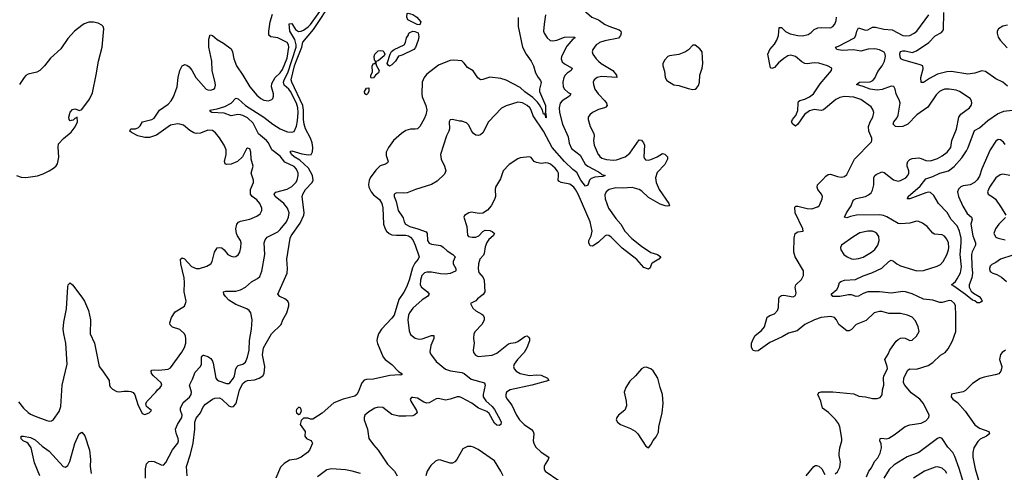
# Model space of a CAD drawing. Header units: inches. Extents: x 1771504 to 1971212, y 471788 to 643615.
# Tile 244 of 256: x 1805037 to 1813482, y 592420 to 596307. Entities that reach past the tile are written whole.
import ezdxf

# ---------------------------------------------------------------- set-up
doc = ezdxf.new("R2010")
doc.units = ezdxf.units.IN
doc.header["$MEASUREMENT"] = 0
doc.layers.add('B8509', color=7, linetype='Continuous')
doc.layers.add('B8519', color=7, linetype='Continuous')

msp = doc.modelspace()

# ---------------------------------------------------------------- linework, layer by layer
at = {"layer": 'B8509', "color": 5}
for points, elevation in [([(1806473.7, 592390), (1806468.2, 592470), (1806502.5, 592577.5), (1806523.8, 592670), (1806539, 592790), (1806539.2, 592850), (1806550, 592886.7), (1806588.2, 592931.8), (1806610, 592981.6), (1806630, 593006.4), (1806690, 593048.4), (1806710, 593057.6), (1806750, 593061.1), (1806770.4, 593050), (1806830, 592991.7), (1806850, 592983.2), (1806870, 592986.9), (1806890, 593008.9), (1806896.3, 593023.7), (1806923.4, 593130), (1806950, 593182.6), (1806970, 593199.8), (1806990, 593207.5), (1807050, 593214), (1807090, 593227.8), (1807120.8, 593250), (1807133.3, 593270), (1807140.7, 593330), (1807120.3, 593430), (1807129, 593490), (1807197.2, 593610), (1807279.1, 593690), (1807294.2, 593730), (1807327.6, 593790), (1807343.9, 593850), (1807345.7, 593870), (1807337.4, 593890), (1807310, 593911.1), (1807269.2, 593930), (1807251.6, 593950), (1807329.8, 594130.2), (1807332.8, 594170), (1807328.7, 594250), (1807358, 594430), (1807365.8, 594450), (1807441, 594559), (1807473.7, 594630), (1807475.4, 594650), (1807458.7, 594790), (1807464.7, 594810), (1807489.4, 594850), (1807545.6, 594910), (1807555.3, 594930), (1807548.4, 594970), (1807512.9, 595032.9), (1807440, 595100), (1807390.8, 595130), (1807367.3, 595150), (1807363, 595163), (1807354, 595170), (1807361, 595179), (1807370, 595181.1), (1807455.6, 595155.6), (1807514.4, 595145.6), (1807536, 595150), (1807547.8, 595172.2), (1807550.4, 595210), (1807545.1, 595250), (1807530.5, 595290), (1807488.8, 595368.8), (1807476.2, 595410), (1807470, 595450), (1807469.8, 595530), (1807464.6, 595570), (1807369.6, 595770), (1807366.6, 595790), (1807394.5, 595910), (1807410, 595957.9), (1807457.5, 596070), (1807466.1, 596113.9), (1807555.8, 596224.2), (1807720.2, 596470)], 440), ([(1810000, 596524), (1809965.3, 596510), (1809939.5, 596490), (1809884, 596430), (1809874, 596410), (1809876, 596390), (1809943, 596330), (1810000, 596304.7)], 480), ([(1806115.1, 592370), (1806116.2, 592450), (1806125.6, 592494.4), (1806145.6, 592514.4), (1806170, 592516.3), (1806190, 592513.4), (1806250, 592484), (1806270, 592480.7), (1806290, 592504), (1806347.2, 592612.8), (1806393.3, 592670), (1806398, 592690), (1806395.4, 592710), (1806377.5, 592757.5), (1806373.8, 592790), (1806389.2, 592830.8), (1806427.1, 592890), (1806429.7, 592910), (1806415.1, 592950), (1806414.8, 592970), (1806440.2, 593019.8), (1806494.2, 593065.8), (1806508, 593090), (1806509, 593110), (1806493.6, 593170), (1806519.5, 593220.5), (1806540.8, 593279.2), (1806587.7, 593330), (1806595.1, 593350), (1806596.2, 593410), (1806601.4, 593418.5), (1806610, 593427.7), (1806613.2, 593426.8), (1806650, 593415.6), (1806676.5, 593396.5), (1806690, 593376.3), (1806696.3, 593356.3), (1806719.8, 593230), (1806730, 593215.8), (1806745.4, 593205.4), (1806810, 593182.5), (1806830, 593183.8), (1806839.7, 593190), (1806870, 593227.6), (1806879.1, 593250), (1806890.6, 593309.4), (1806901.1, 593330), (1806910, 593337.3), (1806951.8, 593348.2), (1806973.6, 593366.4), (1806991, 593409), (1807003.6, 593470), (1807008.1, 593551.9), (1807024.8, 593650), (1807029.8, 593729.8), (1807018.3, 593790), (1807005.6, 593810), (1806985, 593825), (1806890, 593861.8), (1806830, 593898.9), (1806800.7, 593930), (1806788.7, 593950), (1806784.5, 593970), (1806804, 593976), (1806890, 593976.2), (1806930, 593988.2), (1806973.3, 594010), (1807024, 594056), (1807076.6, 594083.4), (1807097.3, 594102.7), (1807113.3, 594146.7), (1807140.4, 594290), (1807134.5, 594390), (1807141.8, 594418.2), (1807160.3, 594439.6), (1807250, 594486.8), (1807270, 594504.2), (1807325.9, 594570), (1807343.4, 594610), (1807347.1, 594650), (1807333.8, 594690), (1807301.5, 594730), (1807228, 594790), (1807219.7, 594810), (1807234.7, 594825.3), (1807330, 594851.8), (1807370, 594874.7), (1807404.2, 594910), (1807415.5, 594930), (1807425.7, 594970), (1807424.2, 594990), (1807410, 595023.5), (1807390, 595045.5), (1807310, 595083.4), (1807270, 595134.9), (1807200.5, 595190), (1807169.9, 595250), (1807153, 595270), (1807086.3, 595326.3), (1807038, 595418), (1806990, 595463.6), (1806950, 595484.9), (1806930, 595490.4), (1806907.9, 595492.1), (1806850, 595482.2), (1806790, 595503.8), (1806686, 595510), (1806675.3, 595515.3), (1806668.7, 595530), (1806730, 595541.2), (1806797.5, 595562.5), (1806849.9, 595590.1), (1806890, 595632.9), (1806910, 595627.9), (1806973.5, 595570), (1807130.1, 595470.1), (1807208.9, 595408.9), (1807270, 595370.1), (1807310, 595351.5), (1807334.4, 595345.6), (1807370, 595341.2), (1807390, 595347.2), (1807410, 595392), (1807420.2, 595439.8), (1807426.3, 595510), (1807422.9, 595550), (1807409.6, 595590), (1807359.2, 595690), (1807345, 595710), (1807304.6, 595744.6), (1807299.1, 595770), (1807305, 595790), (1807336.4, 595850), (1807408.4, 596070), (1807409.4, 596090), (1807396.2, 596136.2), (1807354.2, 596210), (1807349.1, 596270.9), (1807370, 596273.5), (1807403.1, 596223.1), (1807427.1, 596207.1), (1807450, 596207.9), (1807470, 596217.5), (1807510, 596244.6), (1807530, 596264.8), (1807663.2, 596450)], 460), ([(1805026, 593026), (1805068.9, 592970), (1805110, 592932.9), (1805130, 592920.7), (1805170, 592901.2), (1805270, 592864.2), (1805290, 592859.5), (1805310, 592861.6), (1805326.6, 592873.4), (1805375.9, 592944.1), (1805390, 592986), (1805401.1, 593170), (1805442.8, 593350), (1805433.6, 593530), (1805414.4, 593610), (1805409.8, 593650.2), (1805416, 593710), (1805437, 593823), (1805450, 594014), (1805453.2, 594030), (1805470, 594046.8), (1805490, 594030.6), (1805570, 593925.5), (1805591.6, 593890), (1805627.6, 593810), (1805644, 593730), (1805642.4, 593610), (1805679.7, 593530), (1805718.4, 593330), (1805750.7, 593290), (1805804, 593210), (1805807.7, 593170), (1805813.7, 593153.7), (1805833.2, 593133.2), (1805870, 593114.8), (1805890, 593110.8), (1805930, 593117.3), (1805970, 593117.3), (1805990, 593114.8), (1806010, 593106), (1806025.5, 593085.5), (1806050, 593002), (1806085.8, 592925.8), (1806110, 592916), (1806148, 592930), (1806168, 592950), (1806125.6, 592985.6), (1806119, 593010), (1806129.2, 593030), (1806205.2, 593110), (1806219, 593130), (1806242.7, 593150), (1806254.5, 593170), (1806251.5, 593190), (1806183.6, 593250), (1806167.3, 593270), (1806163.7, 593290), (1806170, 593296.3), (1806190, 593301.3), (1806230, 593298.6), (1806310, 593307.6), (1806330, 593318), (1806427.3, 593452.7), (1806449, 593491), (1806460.8, 593530), (1806462.7, 593570), (1806459.8, 593590), (1806449.7, 593610), (1806410, 593645.4), (1806347.2, 593667.2), (1806327.3, 593687.3), (1806324.2, 593704.2), (1806339.8, 593750), (1806370, 593798), (1806450, 593846), (1806462.7, 593877.3), (1806463.7, 593890), (1806447.6, 593970), (1806449.8, 594050.2), (1806446.3, 594090), (1806419.8, 594210), (1806415.1, 594250), (1806430, 594261.6), (1806450, 594253.4), (1806510, 594189.1), (1806550, 594169.2), (1806578, 594170), (1806641.2, 594190), (1806675.1, 594210), (1806688.2, 594231.8), (1806706.9, 594310), (1806730, 594348.2), (1806750, 594352.2), (1806770, 594346.7), (1806790, 594330.4), (1806823.1, 594290), (1806850, 594275.2), (1806870, 594271.7), (1806890, 594274.9), (1806911.7, 594288.3), (1806925.1, 594310), (1806934.8, 594350), (1806936.5, 594390), (1806930, 594411.6), (1806904.4, 594450), (1806896.4, 594470), (1806890.9, 594510), (1806898.9, 594550), (1806912.1, 594567.9), (1806930, 594577), (1807010, 594593.1), (1807070, 594619.5), (1807098.7, 594641.3), (1807113.3, 594670), (1807112.8, 594690), (1807095.6, 594730), (1807070, 594761), (1807031.1, 594790), (1807016.4, 594810), (1807017.2, 594850), (1807040.8, 594910), (1807042, 594930), (1807023.5, 594990), (1807039.6, 595050), (1807021.3, 595110), (1807018.4, 595170), (1807010, 595197.2), (1806990, 595205.2), (1806982.4, 595197.6), (1806948.4, 595130), (1806905.5, 595090), (1806850, 595066.6), (1806810, 595064.5), (1806799, 595070), (1806792.7, 595090), (1806808.2, 595150), (1806808.4, 595190), (1806789.8, 595230), (1806750, 595293.6), (1806716.8, 595336.8), (1806690, 595354.3), (1806650, 595357.4), (1806587.8, 595332.2), (1806550, 595331), (1806530, 595336.4), (1806496.2, 595356.2), (1806440.5, 595400.5), (1806411.4, 595411.4), (1806390, 595412.7), (1806330, 595401), (1806210, 595316.5), (1806150, 595295.2), (1806110, 595296.5), (1806050, 595309.2), (1805997.1, 595337.1), (1805982, 595350), (1805990, 595370.3), (1806030, 595371.3), (1806057.2, 595382.8), (1806070, 595394.4), (1806088.8, 595431.2), (1806169.4, 595450), (1806190, 595462.4), (1806237.2, 595530), (1806310, 595582.3), (1806335.7, 595610), (1806355.3, 595644.7), (1806386.8, 595730), (1806395.8, 595810), (1806409.9, 595870.1), (1806429.8, 595910.2), (1806442.3, 595917.7), (1806450, 595921.6), (1806470, 595917.1), (1806490, 595903), (1806513.4, 595873.4), (1806548.7, 595810), (1806637.3, 595710), (1806650, 595704.2), (1806676.6, 595703.4), (1806699, 595710), (1806710, 595718.8), (1806716, 595744), (1806713.7, 595766.3), (1806686.3, 595870), (1806684.2, 595950), (1806659, 596070), (1806659.8, 596140.2), (1806670, 596177.3), (1806690, 596170.4), (1806730, 596136.5), (1806784.7, 596104.7), (1806850, 596055.5), (1806860.9, 596030), (1806872.9, 595970), (1806896.5, 595910), (1806951.8, 595831.8), (1807010, 595730.4), (1807070, 595660.3), (1807103.7, 595630), (1807130, 595615.2), (1807170, 595611.8), (1807198.5, 595621.5), (1807208.2, 595631.8), (1807214.7, 595650), (1807213.3, 595670), (1807196, 595730), (1807199.8, 595760.2), (1807227.2, 595810), (1807270, 595851.6), (1807290, 595880.2), (1807330, 595976.1), (1807345.8, 596070), (1807341.8, 596090), (1807329.8, 596110), (1807250, 596152.3), (1807190, 596159.3), (1807174.1, 596174.1), (1807172.5, 596210), (1807184.9, 596290), (1807205.8, 596354.2)], 480), ([(1809313.3, 596326.7), (1809311.5, 596248.5), (1809349.1, 596070), (1809380.2, 596010), (1809424.9, 595950), (1809443.8, 595910), (1809462, 595850), (1809484.4, 595810), (1809504.9, 595784.9), (1809508.8, 595768.8), (1809495.6, 595710), (1809496.5, 595690), (1809545.5, 595570), (1809547.1, 595512.9), (1809543.6, 595503.6), (1809550, 595502), (1809551.7, 595468.3), (1809550, 595465.2), (1809546.8, 595486.8), (1809538, 595498), (1809530, 595497.2), (1809521, 595530), (1809495.8, 595575.8), (1809477.9, 595597.9), (1809439.1, 595639.1), (1809368.5, 595688.5), (1809330, 595724.1), (1809210, 595788.4), (1809163.1, 595803.1), (1809070, 595812.2), (1809010, 595792.9), (1808990, 595791.1), (1808966.9, 595806.9), (1808927.3, 595867.3), (1808877.4, 595897.4), (1808850, 595935.1), (1808830, 595953.6), (1808760.1, 595960.1), (1808730, 595957.7), (1808650, 595924.8), (1808630, 595915.8), (1808530, 595838), (1808505.5, 595810), (1808489.2, 595770), (1808484.6, 595670), (1808490, 595645.7), (1808521.6, 595570), (1808527.6, 595530), (1808519.7, 595490), (1808505.2, 595454.8), (1808470.1, 595389.9), (1808450, 595370.7), (1808430, 595366.1), (1808390, 595366.7), (1808350, 595355.6), (1808312.5, 595330), (1808244.2, 595270), (1808199, 595210), (1808180.1, 595170), (1808180.1, 595140.1), (1808196.1, 595090), (1808190, 595077), (1808174.7, 595065.3), (1808128.8, 595051.2), (1808090, 595015.6), (1808042.6, 594950), (1808033.2, 594926.8), (1808027.8, 594892.2), (1808030.1, 594870), (1808050, 594829.5), (1808070, 594802.9), (1808123, 594762.9), (1808142.9, 594730), (1808150.9, 594690.9), (1808157.7, 594550), (1808170.1, 594510), (1808181.8, 594490), (1808204.8, 594470), (1808230, 594460.8), (1808270, 594456.6), (1808350, 594457.7), (1808372.3, 594452.3), (1808390, 594440.9), (1808410, 594415.6), (1808430, 594372.4), (1808462.4, 594270), (1808455.5, 594250), (1808424.5, 594215.5), (1808404.5, 594175.5), (1808376.3, 594070), (1808355, 594010), (1808332.6, 593967.4), (1808290, 593904.2), (1808247.8, 593770), (1808230, 593743.4), (1808139.5, 593650), (1808115.3, 593610), (1808102.7, 593570), (1808100.6, 593550), (1808105.2, 593525.2), (1808153, 593410), (1808170, 593390.2), (1808230, 593346.5), (1808286, 593286), (1808314, 593270), (1808316, 593264), (1808305.4, 593254.6), (1808298, 593258), (1808212.2, 593252.2), (1808070, 593219.2), (1808010, 593218.3), (1807990, 593211.5), (1807972.7, 593190), (1807940.5, 593110), (1807927.3, 593090), (1807910, 593075.1), (1807810.3, 593049.7), (1807730, 593017), (1807630, 592929.2), (1807550, 592878), (1807530, 592878), (1807510, 592886), (1807470, 592886), (1807450, 592866), (1807442, 592830), (1807484.7, 592770), (1807481, 592730), (1807498, 592710), (1807533.2, 592693.2), (1807542.8, 592682.8), (1807546.8, 592670), (1807532.4, 592630), (1807522.4, 592610), (1807504.9, 592590), (1807450, 592549.8), (1807410, 592532.3), (1807350, 592524.2), (1807304.4, 592495.6), (1807274.6, 592465.4), (1807234, 592370)], 440), ([(1809546.3, 596350), (1809534.3, 596270), (1809530.3, 596210), (1809534.6, 596190), (1809559.5, 596150), (1809587.5, 596127.5), (1809610, 596124.6), (1809643.7, 596130), (1809710, 596157), (1809790, 596160.4), (1809800.4, 596150), (1809780.7, 596139.3), (1809730, 596079.3), (1809684.3, 595990), (1809681.6, 595970), (1809690, 595945.2), (1809708.1, 595928.1), (1809775.8, 595890), (1809765.3, 595870), (1809731.2, 595848.8), (1809714, 595830), (1809703, 595810), (1809694.5, 595770), (1809697.5, 595730), (1809708.3, 595710), (1809741.5, 595681.5), (1809764, 595670), (1809753.4, 595650), (1809690.3, 595610), (1809673.4, 595590), (1809662.7, 595550), (1809667.6, 595510), (1809693.7, 595410), (1809742, 595302), (1809750, 595247), (1809770, 595201.9), (1809842.6, 595142.6), (1809887.9, 595067.9), (1809908.8, 595048.8), (1810000, 594999.4)], 460), ([(1805010.2, 594970.2), (1805050, 594954.2), (1805090, 594952), (1805190, 594966.5), (1805237.4, 594982.6), (1805291, 595009), (1805327, 595033), (1805348.2, 595051.8), (1805360.7, 595070), (1805373, 595127), (1805366.1, 595213.9), (1805370, 595240.7), (1805412.6, 595287.4), (1805479.3, 595340.7), (1805513.2, 595386.8), (1805531.9, 595430), (1805530, 595468.7), (1805510, 595459.3), (1805494.4, 595445.6), (1805479, 595441), (1805470, 595438.9), (1805461, 595450), (1805458.8, 595470), (1805470, 595514.3), (1805490, 595536.9), (1805510, 595541.7), (1805550, 595527.3), (1805570, 595537), (1805635, 595625), (1805660, 595680), (1805693.9, 595833.9), (1805712.6, 595950), (1805742.9, 596070), (1805759.5, 596230), (1805752.7, 596250), (1805741.5, 596261.5), (1805710, 596277.2), (1805670, 596286), (1805630, 596287), (1805590, 596271.6), (1805570, 596258.4), (1805506.7, 596210), (1805450, 596145.1), (1805390, 596055.6), (1805302.2, 595977.8), (1805248.7, 595910), (1805210.4, 595870), (1805183.2, 595856.8), (1805110, 595838.7), (1805090, 595826.6), (1805074.6, 595810), (1805035.6, 595750)], 520), ([(1810000, 596103.7), (1809980.3, 596090), (1809951.7, 596050), (1809946.7, 596030), (1809952, 596010), (1809980.2, 595970), (1810000, 595952.2)], 480), ([(1810000, 595812.2), (1809990.4, 595810), (1809964.6, 595790), (1809956.5, 595770), (1809956.9, 595750), (1809970.2, 595710), (1809998.8, 595670), (1810000, 595668.7)], 480), ([(1810000, 594957.2), (1809970, 594954.1), (1809937, 594943), (1809923.9, 594930), (1809910, 594885.2), (1809890, 594878.2), (1809850, 594927.8), (1809815.2, 594995.2), (1809781.1, 595021.1), (1809710, 595090), (1809603.8, 595210), (1809530.4, 595350), (1809440.3, 595480.3), (1809423.4, 595530), (1809411.4, 595550), (1809390, 595570.8), (1809350, 595592.1), (1809310, 595598.5), (1809210, 595568.6), (1809170, 595548.4), (1809056.5, 595430), (1809010, 595337), (1808990, 595318.4), (1808970, 595311.8), (1808950, 595316.2), (1808929.7, 595329.7), (1808912.9, 595352.9), (1808890, 595401.2), (1808870, 595421.2), (1808830, 595435.3), (1808810, 595435.3), (1808750, 595448.7), (1808730, 595448), (1808721, 595430), (1808722.8, 595370), (1808717.3, 595350), (1808696.3, 595310), (1808646, 595150), (1808650.7, 595110), (1808679.5, 595050), (1808690.4, 595010), (1808679, 594981), (1808618.2, 594921.8), (1808568.2, 594891.8), (1808431.1, 594848.9), (1808359.4, 594820.6), (1808330, 594816.9), (1808270, 594821.6), (1808250, 594808), (1808248, 594790), (1808265.2, 594745.2), (1808283.6, 594670), (1808324.6, 594604.6), (1808333.4, 594570), (1808345.3, 594550), (1808381.7, 594530), (1808451.8, 594511.8), (1808524.3, 594484.3), (1808532.8, 594470), (1808535.1, 594410), (1808548.9, 594388.9), (1808570, 594380.4), (1808650, 594368.1), (1808670, 594354.6), (1808701.8, 594321.8), (1808752.2, 594290), (1808771.7, 594270), (1808755.4, 594230), (1808754.5, 594210), (1808777.6, 594170), (1808778, 594150), (1808773.4, 594146.6), (1808730, 594128.7), (1808690, 594122.2), (1808645.2, 594125.2), (1808570, 594139.1), (1808530, 594139.9), (1808507.8, 594132.2), (1808486.8, 594110), (1808473.2, 594070), (1808471, 594030), (1808481.8, 594010), (1808535.2, 593970), (1808547.4, 593950), (1808533.7, 593930), (1808490, 593900.3), (1808409.1, 593830), (1808379, 593790), (1808371.2, 593768.8), (1808367.1, 593730), (1808376.4, 593636.4), (1808390, 593604), (1808430, 593573.4), (1808462.8, 593562.8), (1808490, 593566.7), (1808570, 593595.8), (1808590, 593594), (1808588.2, 593570), (1808564.5, 593510), (1808555.6, 593455.6), (1808558.9, 593438.9), (1808610, 593373), (1808690, 593306.7), (1808731.7, 593291.7), (1808830, 593277), (1808850, 593268.4), (1808910, 593220.2), (1809022, 593190), (1809027.7, 593170), (1809011.8, 593090), (1809012.9, 593070), (1809034.2, 593034.2), (1809090, 592984.9), (1809110, 592961.1), (1809157, 592870), (1809164.9, 592850), (1809164.7, 592830), (1809150, 592822.7), (1809130, 592825.6), (1809110, 592842.9), (1809064.5, 592924.5), (1809043.7, 592943.7), (1808972.1, 592970), (1808914.1, 593014.1), (1808830, 593061.3), (1808810, 593068.3), (1808790, 593069.8), (1808730, 593048.8), (1808690, 593041.2), (1808630, 593053.1), (1808610, 593052.6), (1808550, 593016), (1808530, 593015.1), (1808503.9, 593023.9), (1808450, 593056), (1808410, 593064), (1808398, 593062), (1808384.7, 593050), (1808391, 593030), (1808438.8, 592950), (1808444.7, 592930), (1808427.1, 592912.9), (1808410, 592906), (1808350, 592901.6), (1808290, 592903.6), (1808230, 592917), (1808150, 592976.9), (1808110, 592979.1), (1808082, 592970), (1808030, 592938.9), (1807998.4, 592910), (1807990.4, 592890), (1807990.4, 592870), (1808019.1, 592790), (1808032.7, 592710), (1808070, 592655.5), (1808110.4, 592610), (1808191.7, 592490), (1808250.3, 592430), (1808275.2, 592390)], 460), ([(1810000, 595534.7), (1809988.5, 595531.5), (1809950.5, 595510), (1809927.7, 595490), (1809913.4, 595470), (1809912.4, 595450), (1809929.2, 595389.2), (1809961.3, 595330), (1809963.7, 595310), (1809956.9, 595270), (1809964.9, 595230), (1809998.9, 595150), (1810000, 595148.3)], 480), ([(1810000, 594396.3), (1809990, 594387), (1809950, 594363.5), (1809930, 594364.5), (1809917.6, 594390), (1809917.6, 594410), (1809937.4, 594450), (1809945.7, 594490), (1809929.8, 594570), (1809827.7, 594807.7), (1809804.9, 594850), (1809788.9, 594870), (1809754, 594894), (1809680.9, 594910), (1809661, 594921), (1809653.8, 594930), (1809658.1, 594970), (1809656.8, 594990), (1809650, 595006), (1809630, 595032.9), (1809590, 595066.4), (1809570, 595076.1), (1809550, 595078), (1809510, 595072.4), (1809470, 595079.7), (1809449.3, 595090), (1809424.7, 595124.7), (1809410, 595129.2), (1809330, 595120.9), (1809310, 595112.3), (1809236, 595064), (1809183.1, 595010), (1809159.5, 594940.5), (1809117.3, 594870), (1809114, 594850), (1809118, 594790), (1809110, 594762), (1809080.5, 594710), (1809048.6, 594671.4), (1809010, 594644.5), (1808978.4, 594641.6), (1808910, 594653), (1808890, 594649.5), (1808853.2, 594626.8), (1808846, 594610), (1808871.1, 594531.1), (1808877.5, 594457.5), (1808886.2, 594446.2), (1808918.5, 594438.5), (1808950, 594439.8), (1808974.5, 594450), (1809010, 594487.4), (1809030, 594499), (1809070, 594498), (1809089.2, 594489.2), (1809108.5, 594470), (1809098.7, 594450), (1809061.6, 594418.4), (1809044.7, 594395.3), (1809030, 594357), (1809021.3, 594298.7), (1809014.8, 594285.2), (1808984, 594250), (1808972.4, 594210), (1808969.1, 594169.1), (1808975.1, 594135.1), (1809012.2, 594092.2), (1809020.3, 594070), (1809026, 593970), (1809011.8, 593948.2), (1808962.8, 593910), (1808950, 593894), (1808902, 593870), (1808924.7, 593830), (1808950, 593806), (1808999.9, 593779.9), (1809010.8, 593770), (1809019.1, 593750), (1809019.1, 593730), (1809013, 593710), (1809000.5, 593690), (1808942.4, 593630), (1808932.2, 593610), (1808930.3, 593570.3), (1808935.8, 593530), (1808926.4, 593470), (1808928.4, 593450), (1808945.7, 593425.7), (1808970, 593416.4), (1809090, 593425.7), (1809130, 593443.6), (1809230, 593523.1), (1809250, 593530.3), (1809290, 593534.3), (1809310, 593543.6), (1809370, 593587.2), (1809390, 593591.8), (1809402, 593582), (1809408.4, 593570), (1809408.8, 593550), (1809386.4, 593490), (1809364.3, 593450), (1809307.5, 593390), (1809278.5, 593350), (1809272.7, 593330), (1809278.3, 593310), (1809294.3, 593290), (1809330, 593267.7), (1809410, 593253.2), (1809470, 593258.6), (1809510, 593255.4), (1809564.4, 593230), (1809574.9, 593210), (1809430, 593168.7), (1809242.8, 593130), (1809212.4, 593110), (1809206, 593090), (1809207.6, 593070), (1809216.5, 593050), (1809257.4, 592997.4), (1809298, 592910), (1809323.2, 592870), (1809362.2, 592830), (1809427.3, 592787.3), (1809441.3, 592770), (1809446.4, 592750), (1809442, 592690), (1809446, 592670), (1809460.6, 592640.6), (1809510, 592592.3), (1809576.4, 592550), (1809569, 592530), (1809542.3, 592490), (1809536.3, 592470), (1809535.6, 592450), (1809544.7, 592430), (1809660.2, 592350)], 480), ([(1805210.8, 592390), (1805162.9, 592502.9), (1805136.4, 592630), (1805110, 592667.6), (1805097.7, 592677.7), (1805066.2, 592690), (1805050, 592708.4), (1805049.4, 592730), (1805070, 592731.6), (1805130, 592720.2), (1805170, 592698.6), (1805230, 592644.4), (1805290, 592602.7), (1805408.5, 592470), (1805430, 592465.3), (1805450, 592480.3), (1805466.4, 592513.6), (1805510, 592667.3), (1805547.9, 592752.1), (1805570, 592764.7), (1805594.6, 592734.6), (1805634.4, 592610), (1805645.3, 592530), (1805640.8, 592470), (1805650.4, 592410)], 460), ([(1809183.1, 592390), (1809164, 592430), (1809110, 592519.3), (1808970, 592615.1), (1808930, 592635.1), (1808910, 592641.2), (1808876.9, 592643.1), (1808838, 592622), (1808787.3, 592530), (1808770.3, 592509.7), (1808750, 592499.5), (1808730, 592499.6), (1808650, 592525.4), (1808630, 592526.3), (1808603.8, 592516.2), (1808562, 592478), (1808530.7, 592430), (1808519.1, 592390)], 480), ([(1807959, 592410), (1807888.7, 592430), (1807830, 592441), (1807710, 592449.6), (1807670, 592440.9), (1807590, 592381.2)], 460)]:
    msp.add_lwpolyline(points, dxfattribs=dict(at, elevation=elevation))
for points, elevation in [([(1808470, 596262), (1808444.8, 596264.8), (1808366, 596306), (1808356.2, 596330), (1808360.1, 596359.9), (1808370, 596364), (1808410, 596352.3), (1808442.4, 596330), (1808476.4, 596290)], 420), ([(1808210, 595909.4), (1808196.5, 595916.5), (1808189.7, 595930.3), (1808214.3, 596010), (1808227.1, 596032.9), (1808249.8, 596050.2), (1808334, 596090), (1808346, 596110), (1808354, 596150), (1808369.4, 596170.6), (1808374.5, 596190), (1808382.7, 596197.3), (1808410, 596207.2), (1808426.9, 596206.9), (1808453.2, 596193.2), (1808459.9, 596159.9), (1808455.6, 596130), (1808431.5, 596068.5), (1808418, 596050), (1808317.5, 596002.5), (1808286.5, 595993.5), (1808259.1, 595950), (1808230, 595919.5)], 420), ([(1808050, 595806), (1808047.6, 595810), (1808049.7, 595830), (1808063.9, 595856.1), (1808060.7, 595910), (1808070, 595931), (1808088, 595932), (1808089, 595950), (1808081, 595961), (1808075.8, 595990), (1808082.6, 596010), (1808110, 596038.4), (1808130, 596043.1), (1808150, 596040.4), (1808160.4, 596030), (1808168.5, 596010), (1808162.6, 595997.4), (1808110, 595954), (1808090.8, 595949.2), (1808090.5, 595930), (1808096.4, 595910), (1808119.3, 595870), (1808115.5, 595850), (1808088, 595832), (1808070, 595808.2)], 420), ([(1808010, 595662), (1807997, 595670), (1807995.4, 595690), (1808010, 595720.5), (1808030, 595721), (1808032.2, 595690), (1808020.4, 595670)], 420), ([(1807430, 592979.3), (1807410, 592959), (1807408.2, 592948.2), (1807411.3, 592930), (1807430, 592916), (1807440.4, 592919.6), (1807454, 592946), (1807448.7, 592970)], 440)]:
    msp.add_lwpolyline(points, close=True, dxfattribs=dict(at, elevation=elevation))
at = {"layer": 'B8519', "color": 5}
for points, elevation in [([(1810000, 596304.7), (1810010, 596300.2), (1810052.4, 596270), (1810090.9, 596250.9), (1810179.6, 596219.6), (1810192, 596210), (1810196, 596190), (1810189.1, 596170), (1810171.8, 596148.2), (1810054.5, 596125.5), (1810010, 596110.7), (1810000, 596103.7)], 480), ([(1812030, 592407.3), (1812050, 592424), (1812070, 592464.7), (1812077, 592510), (1812065.1, 592565.1), (1812065.1, 592585.1), (1812070.9, 592630), (1812087.3, 592690), (1812087.4, 592710), (1812070.7, 592810.7), (1812058.3, 592838.3), (1812033, 592873), (1811973, 592933), (1811923, 592970), (1811907.3, 593030), (1811881.6, 593090), (1811884.4, 593095.6), (1811893.1, 593106.9), (1811910, 593112.9), (1812011, 593111), (1812190, 593093.4), (1812233.9, 593073.9), (1812290, 593068.1), (1812350, 593054.4), (1812390, 593053.4), (1812418, 593062), (1812433.3, 593086.7), (1812437.4, 593130), (1812448, 593170), (1812445.1, 593230), (1812449.7, 593250), (1812478.9, 593310), (1812478.3, 593330), (1812456.9, 593390), (1812485, 593435), (1812500.4, 593470), (1812554.1, 593545.9), (1812570, 593561.1), (1812590, 593571.8), (1812610, 593576), (1812630, 593573.1), (1812670, 593551.8), (1812690, 593555.3), (1812729.7, 593590.3), (1812752, 593630), (1812742.9, 593670), (1812721, 593721), (1812690, 593752.4), (1812650, 593768.5), (1812590, 593783), (1812490, 593784.8), (1812430, 593801.4), (1812410, 593802.4), (1812366.4, 593790), (1812296.1, 593723.9), (1812212, 593690), (1812170, 593648.2), (1812150, 593636.3), (1812130, 593636), (1812077.3, 593677.3), (1812063.7, 593690), (1812042, 593730), (1812025.2, 593750), (1811990, 593759.1), (1811910, 593748.7), (1811853, 593730), (1811770.1, 593689.9), (1811704.7, 593635.3), (1811630, 593614.6), (1811575.9, 593584.1), (1811470, 593535), (1811370, 593464.2), (1811350, 593460.5), (1811327.6, 593467.6), (1811312, 593492), (1811314.5, 593530), (1811329.7, 593570.3), (1811345.7, 593594.3), (1811400.6, 593639.4), (1811426.3, 593670), (1811448.2, 593751.8), (1811470, 593767.7), (1811510, 593781.6), (1811535.1, 593810), (1811545.1, 593834.9), (1811547.8, 593910), (1811553.8, 593926.2), (1811570, 593938), (1811590, 593940.4), (1811670, 593927.3), (1811690, 593938), (1811697, 593963), (1811687.6, 594007.6), (1811693, 594030), (1811742.5, 594077.5), (1811758.7, 594110), (1811758, 594150), (1811688.4, 594270), (1811675.1, 594310), (1811679.2, 594430), (1811687.4, 594472.6), (1811710, 594485.5), (1811755.3, 594490), (1811752.7, 594510), (1811688.5, 594648.5), (1811683.9, 594696.1), (1811694.7, 594705.3), (1811710, 594706.5), (1811790, 594686.4), (1811830, 594683.6), (1811880.4, 594699.6), (1811894, 594710), (1811899.4, 594720.6), (1811919.6, 594770), (1811922, 594790), (1811913.5, 594810), (1811882.7, 594850), (1811876, 594870), (1811880.4, 594890), (1811926.4, 594933.6), (1811950, 594964.9), (1811970, 594978.9), (1811990, 594979.6), (1812050, 594960.2), (1812083.7, 594956.3), (1812110, 594962), (1812130, 594978.4), (1812195.8, 595110), (1812341.5, 595258.5), (1812346.3, 595270), (1812345.7, 595290), (1812320.3, 595350), (1812317.3, 595390), (1812329.8, 595430), (1812355.1, 595470), (1812361.4, 595510), (1812355.4, 595535.4), (1812339.9, 595559.9), (1812250, 595621.4), (1812190, 595640.7), (1812110, 595647.2), (1812070, 595638), (1812037.7, 595622.3), (1811930, 595532.9), (1811910, 595528.2), (1811850, 595535.4), (1811810, 595524.4), (1811767.8, 595492.2), (1811710, 595409.6), (1811690, 595392), (1811667.6, 595410), (1811657.6, 595430), (1811666, 595450), (1811694.3, 595485.7), (1811711.8, 595528.2), (1811712.7, 595590), (1811716.6, 595603.4), (1811726.7, 595613.3), (1811770, 595625.8), (1811810, 595643.5), (1811845.8, 595670), (1811902.8, 595757.2), (1811999.3, 595870), (1812001.2, 595890), (1811966, 595910), (1811890, 595934.2), (1811850, 595935.9), (1811790, 595927.4), (1811770, 595931.5), (1811745.6, 595945.6), (1811690, 595991.8), (1811650, 596001.8), (1811624.2, 595995.8), (1811590, 595974.8), (1811544.6, 595935.4), (1811510, 595897.7), (1811487.1, 595887.1), (1811475.1, 595895.1), (1811454.8, 596010), (1811470.9, 596050), (1811510, 596096.5), (1811531.3, 596130), (1811543.7, 596170), (1811550, 596238.8), (1811570, 596239.5), (1811606.3, 596206.3), (1811646.2, 596186.2), (1811710, 596171.8), (1811750.9, 596169.1), (1811799.5, 596180.5), (1811823.8, 596196.2), (1811850, 596222.6), (1811883.4, 596236.6), (1811910, 596240.2), (1811990, 596238), (1812010, 596248.4), (1812027.6, 596270), (1812039, 596301), (1812043.1, 596330)], 480), ([(1812298.7, 592381.3), (1812319.2, 592430), (1812341.6, 592458.4), (1812367.8, 592512.2), (1812395.7, 592544.3), (1812415.9, 592584.1), (1812427.7, 592630), (1812424.8, 592664.8), (1812415.1, 592690), (1812418, 592710), (1812430, 592713.4), (1812470, 592708.2), (1812490, 592714), (1812537.5, 592742.5), (1812630, 592813.6), (1812670, 592829.1), (1812770, 592842.7), (1812810, 592863.2), (1812834.2, 592890), (1812836.1, 592910), (1812790, 593011.6), (1812757.3, 593050), (1812684, 593104), (1812628.6, 593168.6), (1812617.4, 593190), (1812619.9, 593230), (1812650, 593294.9), (1812669.9, 593310.1), (1812730, 593305), (1812830, 593337), (1812870, 593363.2), (1812935, 593425), (1812974.5, 593450), (1813000.6, 593479.4), (1813037, 593550), (1813066.6, 593630), (1813067.3, 593770), (1813062.6, 593850), (1813054.8, 593870), (1813030, 593892.2), (1813010, 593896.5), (1812950, 593878.4), (1812930, 593878), (1812870, 593897.3), (1812790, 593908.5), (1812690, 593953.1), (1812634.5, 593970), (1812610, 593972.9), (1812510, 593960.2), (1812410, 593970.6), (1812310, 593969), (1812270, 593956.2), (1812230, 593933.3), (1812210, 593929.8), (1812170, 593943.1), (1812145.7, 593945.7), (1812070, 593929.1), (1812010, 593929.8), (1811998, 593950), (1812046, 593990), (1812056.9, 594010), (1812068.4, 594051.6), (1812079.6, 594060.4), (1812110.9, 594069.1), (1812204.6, 594075.4), (1812272.3, 594107.7), (1812346.2, 594133.8), (1812430, 594172.8), (1812490, 594231.3), (1812510, 594240.8), (1812530, 594234.3), (1812558.7, 594210), (1812590, 594193.8), (1812731.8, 594151.8), (1812790, 594153), (1812906.6, 594190), (1812934.6, 594205.4), (1812958.7, 594230), (1812990, 594288.4), (1813003.7, 594330), (1813007, 594350), (1813002.4, 594390), (1812990, 594422.9), (1812970, 594449.7), (1812950, 594459.1), (1812884.2, 594464.2), (1812870, 594473), (1812818.7, 594530), (1812780.5, 594560.5), (1812750, 594575.6), (1812730, 594577.4), (1812670, 594561), (1812590, 594554.5), (1812570, 594557.3), (1812474.4, 594614.4), (1812445.8, 594625.8), (1812410, 594632.6), (1812212.7, 594627.3), (1812162.4, 594617.6), (1812130, 594605.1), (1812109.7, 594610), (1812127.1, 594650), (1812168.6, 594710), (1812181.7, 594750), (1812190, 594760.3), (1812210, 594772.5), (1812291.8, 594788.2), (1812318.1, 594801.9), (1812338.9, 594821.1), (1812350, 594842.8), (1812361.6, 594890), (1812361.5, 594950), (1812371.6, 594968.4), (1812383.2, 594976.8), (1812430, 595000.3), (1812450, 594994.6), (1812530, 594931.8), (1812570, 594920.9), (1812590, 594924.9), (1812636.2, 594950), (1812655.1, 594970), (1812663, 594990), (1812662.6, 595010), (1812648.9, 595048.9), (1812647.8, 595070), (1812653.1, 595090), (1812670, 595107.9), (1812690, 595114.7), (1812750, 595119.7), (1812770, 595116.5), (1812810, 595099), (1812850, 595096.1), (1812910, 595116.1), (1812950, 595138), (1812991.1, 595170), (1813021.7, 595210), (1813030.8, 595270), (1813072.4, 595367.6), (1813091.9, 595470), (1813110, 595496.9), (1813182.9, 595550), (1813196.2, 595570), (1813202.9, 595590), (1813200.7, 595610), (1813189.7, 595629.7), (1813096.9, 595690), (1813070, 595702.3), (1813010, 595711.4), (1812970, 595709.8), (1812950, 595702.4), (1812926.7, 595690), (1812896.8, 595663.2), (1812824.5, 595555.5), (1812730.2, 595490), (1812655.6, 595410), (1812610, 595389.8), (1812570, 595386.3), (1812549.8, 595389.8), (1812529.7, 595410), (1812535.4, 595430), (1812558.9, 595461.1), (1812571.9, 595488.1), (1812587.7, 595590), (1812583.1, 595610), (1812552.9, 595670), (1812545.6, 595710), (1812533.6, 595733.6), (1812510, 595735.6), (1812433.6, 595706.4), (1812390, 595701.3), (1812330, 595709.9), (1812270, 595734.8), (1812213.2, 595750), (1812239.3, 595770), (1812330, 595773.5), (1812354.8, 595785.2), (1812370, 595805.8), (1812398.3, 595861.7), (1812435, 595910), (1812454.9, 595950), (1812463.2, 595990), (1812459.5, 596010), (1812450, 596027.1), (1812410, 596049.2), (1812370, 596057.8), (1812314, 596054), (1812250, 596038), (1812187, 596047), (1812090, 596043.2), (1812045.2, 596050), (1812032.7, 596070), (1812060.8, 596079.2), (1812196.1, 596150), (1812209, 596170), (1812216.4, 596210), (1812230, 596235.8), (1812290, 596217.3), (1812310, 596220.8), (1812350, 596241.6), (1812375.8, 596244.2), (1812447, 596227), (1812518.8, 596218.8), (1812611.7, 596171.7), (1812630, 596168.6), (1812670, 596172.7), (1812709.9, 596190.1), (1812732.7, 596207.3), (1812833.3, 596350)], 460), ([(1813510, 595737.3), (1813470, 595771.1), (1813410, 595800.5), (1813321.5, 595861.5), (1813290, 595868), (1813230, 595846.9), (1813170, 595840.4), (1813030, 595862.3), (1812990, 595860.6), (1812910, 595838), (1812838.7, 595801.3), (1812790, 595768), (1812770, 595769.2), (1812764.6, 595810), (1812785.7, 595885.7), (1812782, 595910), (1812760.5, 595920.5), (1812610, 595961.5), (1812595.6, 595970), (1812587.4, 595987.4), (1812585.5, 596014.5), (1812590, 596032.6), (1812610, 596039.3), (1812630, 596039.8), (1812690, 596026.8), (1812730, 596038.6), (1812833.8, 596110), (1812890, 596168.1), (1812944.2, 596195.8), (1812959.3, 596220.7), (1812962.8, 596370)], 440), ([(1813510, 596260.8), (1813470, 596251.1), (1813431.3, 596228.7), (1813420.6, 596210), (1813420.4, 596190), (1813430, 596158.3), (1813447.2, 596130), (1813505.7, 596065.7)], 440), ([(1810000, 595952.2), (1810024.7, 595930), (1810122.9, 595870), (1810156.9, 595830), (1810157.3, 595810), (1810030, 595819), (1810000, 595812.2)], 480), ([(1810000, 595668.7), (1810055.9, 595610), (1810070.2, 595590), (1810074.6, 595570), (1810064.4, 595555.6), (1810054, 595550), (1810000, 595534.7)], 480), ([(1813490, 595234.7), (1813474.9, 595254.9), (1813450, 595275.1), (1813430, 595279.3), (1813410, 595264.8), (1813360.7, 595190), (1813290, 595027.1), (1813270, 594964.8), (1813250, 594931.5), (1813225.4, 594910), (1813190, 594888.3), (1813130, 594879.4), (1813109.2, 594870.8), (1813088.5, 594851.5), (1813081, 594830), (1813087.9, 594790), (1813124.7, 594704.7), (1813162.4, 594642.4), (1813199, 594610), (1813204.7, 594590), (1813195.2, 594550), (1813211.1, 594450), (1813233.2, 594390), (1813233.8, 594370), (1813205, 594315), (1813199.8, 594290), (1813201.9, 594190), (1813208.1, 594130), (1813202.8, 594090), (1813179.6, 594030), (1813181.1, 594010), (1813196.5, 593976.5), (1813217.4, 593957.4), (1813264.9, 593930), (1813284.4, 593910), (1813290.4, 593890), (1813279.5, 593880.5), (1813270, 593875.1), (1813250, 593876.2), (1813230, 593893.3), (1813210, 593897.6), (1813148.3, 593948.3), (1813050, 594019.5), (1813028.7, 594030), (1813061.8, 594058.2), (1813077.7, 594082.3), (1813105.2, 594134.8), (1813115.3, 594184.7), (1813101.7, 594290), (1813112.7, 594390), (1813111.5, 594430), (1813097.6, 594490), (1813076.1, 594536.1), (1813025.8, 594590), (1812991, 594651), (1812916.7, 594730), (1812878.1, 594798.1), (1812850, 594822), (1812830, 594824.7), (1812810, 594821.4), (1812670.8, 594770), (1812649, 594770), (1812658.4, 594781.6), (1812657.6, 594790), (1812761.2, 594878.8), (1812810, 594940.2), (1812870, 594961.7), (1812930, 594990.6), (1813003.9, 595010), (1813053, 595047), (1813118.4, 595121.6), (1813158.7, 595181.3), (1813173, 595210), (1813225, 595355), (1813270, 595379.8), (1813339.7, 595440.3), (1813422.2, 595497.8), (1813477.1, 595522.9), (1813550, 595530.2)], 440), ([(1810000, 595148.3), (1810011.2, 595131.2), (1810030, 595117.4), (1810070, 595106.2), (1810130, 595101.8), (1810155.4, 595104.6), (1810230, 595130.4), (1810270, 595161.3), (1810350, 595276.3), (1810370, 595272.7), (1810388, 595250), (1810397, 595230), (1810390.4, 595130.4), (1810394.6, 595114.6), (1810404.4, 595104.4), (1810430, 595100.3), (1810450, 595106.3), (1810504.5, 595130), (1810550, 595158), (1810570, 595153.4), (1810592.4, 595130), (1810594, 595110), (1810570, 595062.9), (1810504.8, 594995.2), (1810490.2, 594950), (1810496.9, 594910), (1810522.8, 594850), (1810603.8, 594730), (1810610.4, 594709.6), (1810594.4, 594705.6), (1810572.3, 594707.7), (1810530, 594723.1), (1810430, 594780.8), (1810373.5, 594833.5), (1810350, 594849.1), (1810290, 594866.3), (1810210, 594860.5), (1810150, 594861.9), (1810093.4, 594850), (1810065.7, 594830), (1810056.5, 594803.5), (1810059.1, 594770), (1810086.7, 594690), (1810150, 594598.9), (1810193.6, 594550), (1810228.4, 594490), (1810287.3, 594427.3), (1810370, 594361.3), (1810450, 594308.9), (1810507.3, 594290), (1810536, 594270), (1810518, 594250), (1810462.2, 594217.8), (1810454.9, 594210), (1810444.5, 594175.5), (1810430, 594163.7), (1810390, 594179.7), (1810330, 594247.8), (1810205, 594345), (1810110, 594439.8), (1810090, 594453), (1810070, 594455.9), (1810057.6, 594450), (1810000, 594396.3)], 480), ([(1810000, 594999.4), (1810017.4, 594990), (1810030, 594979), (1810057.3, 594970), (1810038.7, 594961.3), (1810000, 594957.2)], 460), ([(1813530, 594969.6), (1813470, 594979.5), (1813444.9, 594975.1), (1813410, 594949.4), (1813354.9, 594870), (1813337.3, 594830), (1813342.8, 594810), (1813390, 594780.5), (1813405.2, 594765.2), (1813455.2, 594695.2), (1813493.6, 594630)], 460), ([(1813491.8, 594608.2), (1813434.9, 594550), (1813406, 594510), (1813390.7, 594470), (1813410, 594440.7), (1813430.4, 594430.4), (1813490, 594417.3)], 460), ([(1813553.9, 594286.1), (1813450, 594249.8), (1813410, 594220.9), (1813376, 594204), (1813361.3, 594190), (1813355.3, 594170), (1813356.4, 594150), (1813362, 594142), (1813382.8, 594130), (1813419, 594119), (1813457, 594097), (1813500.1, 594060.1)], 460), ([(1813490.5, 593470), (1813463.8, 593450), (1813449.1, 593430.9), (1813441.7, 593390), (1813459.2, 593330), (1813458.6, 593310), (1813451.4, 593290), (1813433.4, 593266.6), (1813403.6, 593256.4), (1813310, 593238.5), (1813274.8, 593225.2), (1813210, 593184), (1813150, 593124.4), (1813130, 593111.1), (1813030, 593091.3), (1813025.7, 593070), (1813040.4, 593050), (1813080.2, 593020.2), (1813145.3, 592945.3), (1813230, 592828.9), (1813270, 592800.2), (1813348, 592770), (1813355.5, 592750), (1813327.7, 592730), (1813274.8, 592705.2), (1813253.9, 592686.1), (1813221.6, 592630), (1813210.7, 592590), (1813212.8, 592550), (1813231, 592450), (1813276.7, 592296.7)], 460), ([(1813125.6, 592350), (1813094.6, 592454.6), (1813057.7, 592557.7), (1813039.5, 592590), (1812996.7, 592636.7), (1812950, 592711.2), (1812930, 592719.2), (1812910, 592709.8), (1812750, 592592), (1812647.9, 592552.1), (1812536.1, 592483.9), (1812495, 592445), (1812447.7, 592370)], 460), ([(1811781.3, 592390), (1811848.3, 592471.7), (1811862.4, 592477.6), (1811870, 592479.3), (1811890, 592472.4), (1811917.3, 592450), (1811941.2, 592401.2)], 480), ([(1812989.8, 592409.8), (1812978.5, 592430), (1812950, 592456.4), (1812910, 592466.9), (1812890, 592464.8), (1812796.4, 592430), (1812703.1, 592370)], 480)]:
    msp.add_lwpolyline(points, dxfattribs=dict(at, elevation=elevation))
for points, elevation in [([(1810830, 596089), (1810810, 596089), (1810772, 596048), (1810748.6, 596031.4), (1810690, 596009.6), (1810610, 595996.2), (1810596, 595990), (1810570, 595962.7), (1810552.7, 595930), (1810552.7, 595910), (1810565.9, 595865.9), (1810572.7, 595810), (1810586.1, 595786.1), (1810647.9, 595747.9), (1810690, 595742.6), (1810770, 595714.9), (1810810, 595707.3), (1810830, 595710.8), (1810841.5, 595718.5), (1810858, 595742), (1810867, 595770), (1810871.3, 595830), (1810889.6, 595890), (1810895.8, 595930), (1810889.4, 596030), (1810870, 596056)], 520), ([(1812310, 594490.7), (1812243, 594477), (1812190, 594446), (1812084, 594370), (1812076.3, 594350), (1812079.3, 594330), (1812106.4, 594290), (1812133, 594270), (1812170, 594254.3), (1812190, 594251.4), (1812230, 594256.5), (1812270, 594269.2), (1812341.3, 594310), (1812370, 594333.7), (1812398.3, 594370), (1812409.7, 594410), (1812404.9, 594444.9), (1812389.6, 594470), (1812370, 594483.5), (1812349.8, 594489.8)], 480), ([(1810410, 593324.5), (1810390, 593320.9), (1810370, 593309.3), (1810319.3, 593250), (1810270, 593202.9), (1810234.4, 593150), (1810220.4, 593110), (1810239.3, 593030), (1810242.4, 592990), (1810226, 592954), (1810173.4, 592910), (1810158, 592890), (1810154, 592870), (1810164, 592850), (1810191, 592830), (1810276.1, 592796.1), (1810314.4, 592774.4), (1810337.1, 592750), (1810405.8, 592645.8), (1810430, 592631.3), (1810450, 592656), (1810470, 592694.8), (1810495.8, 592724.2), (1810515.3, 592764.7), (1810519.7, 592810), (1810548.5, 592930), (1810556.9, 593010), (1810551.2, 593090), (1810529.7, 593150), (1810510, 593229), (1810470, 593292.3), (1810449, 593310)], 520)]:
    msp.add_lwpolyline(points, close=True, dxfattribs=dict(at, elevation=elevation))

doc.saveas('drawing.dxf')
